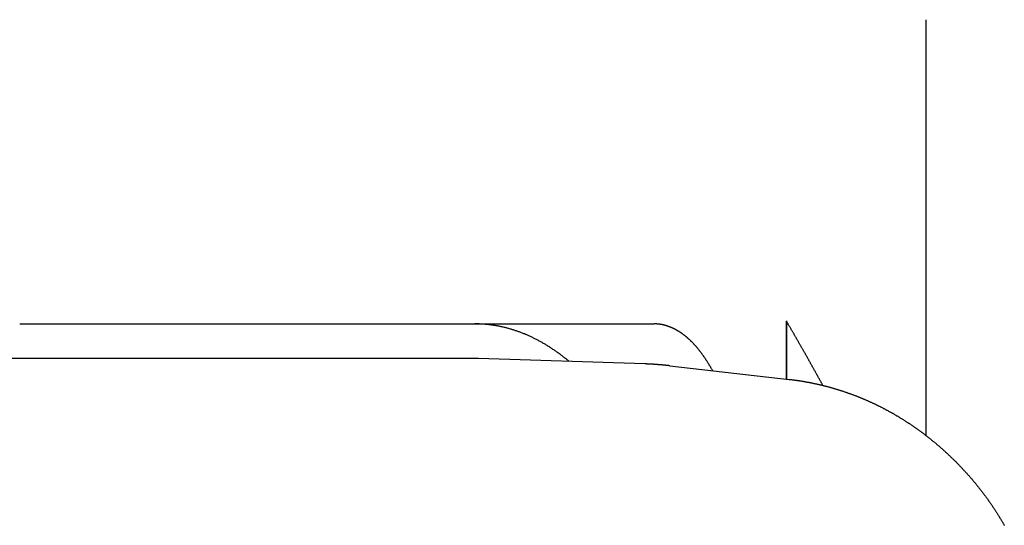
# Model space of a CAD drawing. Extents: x 987 to 2641, y 1244 to 2490.
# Tile 12 of 138: x 1204.74 to 1219.01, y 1777.5 to 1784.81. Entities that reach past the tile are written whole.
import ezdxf

# ---------------------------------------------------------------- set-up
doc = ezdxf.new("R2010")
doc.units = 0
doc.layers.add('KF_GRAVIS_8_RIGHT', color=7, linetype='CONTINUOUS')

# ---------------------------------------------------------------- blocks, each defined once
blk = doc.blocks.new('KF_GRAVIS_8_RIGHT')
at = {"layer": 'KF_GRAVIS_8_RIGHT'}
for p, q in [((115.2643, -361.0981), (115.2643, -367.1116)), ((102.14, -365.5), (111.3297, -365.5)), ((113.2479, -365.4571), (113.2479, -366.2979)), ((113.2479, -366.2979), (113.2479, -365.4616)), ((108.732, -366), (95.1244, -366)), ((111.1943, -366.0793), (108.7856, -366.0009)), ((111.5598, -366.106), (113.289, -366.3026))]:
    blk.add_line(p, q, dxfattribs=at)
for points in [[(110.099, -366.044, 0), (110.089, -366.035, 0), (110.079, -366.027, 0), (110.069, -366.019, 0), (110.059, -366.011, 0), (110.049, -366.003, 0), (110.038, -365.995, 0), (110.028, -365.987, 0), (110.018, -365.979, 0), (110.008, -365.971, 0), (109.998, -365.963, 0), (109.988, -365.955, 0), (109.978, -365.948, 0), (109.968, -365.94, 0), (109.958, -365.933, 0), (109.947, -365.925, 0), (109.937, -365.918, 0), (109.927, -365.911, 0), (109.917, -365.903, 0), (109.906, -365.896, 0), (109.896, -365.889, 0), (109.886, -365.882, 0), (109.876, -365.875, 0), (109.865, -365.868, 0), (109.855, -365.861, 0), (109.845, -365.854, 0), (109.834, -365.847, 0), (109.824, -365.841, 0), (109.814, -365.834, 0), (109.803, -365.827, 0), (109.793, -365.821, 0), (109.782, -365.814, 0), (109.772, -365.808, 0), (109.762, -365.802, 0), (109.751, -365.795, 0), (109.741, -365.789, 0), (109.73, -365.783, 0), (109.72, -365.777, 0), (109.709, -365.771, 0), (109.699, -365.765, 0), (109.688, -365.759, 0), (109.678, -365.753, 0), (109.667, -365.748, 0), (109.656, -365.742, 0), (109.646, -365.736, 0), (109.635, -365.731, 0), (109.625, -365.725, 0), (109.614, -365.72, 0), (109.604, -365.715, 0), (109.593, -365.709, 0), (109.582, -365.704, 0), (109.572, -365.699, 0), (109.561, -365.694, 0), (109.55, -365.689, 0), (109.54, -365.684, 0), (109.529, -365.679, 0), (109.518, -365.674, 0), (109.508, -365.669, 0), (109.497, -365.665, 0), (109.486, -365.66, 0), (109.475, -365.655, 0), (109.465, -365.651, 0), (109.454, -365.646, 0), (109.443, -365.642, 0), (109.432, -365.638, 0), (109.422, -365.633, 0), (109.411, -365.629, 0), (109.4, -365.625, 0), (109.389, -365.621, 0), (109.378, -365.617, 0), (109.368, -365.613, 0), (109.357, -365.609, 0), (109.346, -365.605, 0), (109.335, -365.602, 0), (109.324, -365.598, 0), (109.313, -365.595, 0), (109.302, -365.591, 0), (109.292, -365.588, 0), (109.281, -365.584, 0), (109.27, -365.581, 0), (109.259, -365.578, 0), (109.248, -365.574, 0), (109.237, -365.571, 0), (109.226, -365.568, 0), (109.215, -365.565, 0), (109.204, -365.562, 0), (109.193, -365.559, 0), (109.183, -365.557, 0), (109.172, -365.554, 0), (109.161, -365.551, 0), (109.15, -365.549, 0), (109.139, -365.546, 0), (109.128, -365.544, 0), (109.117, -365.541, 0), (109.106, -365.539, 0), (109.095, -365.537, 0), (109.084, -365.535, 0), (109.073, -365.532, 0), (109.062, -365.53, 0), (109.051, -365.528, 0), (109.04, -365.526, 0), (109.029, -365.525, 0), (109.018, -365.523, 0), (109.007, -365.521, 0), (108.996, -365.519, 0), (108.985, -365.518, 0), (108.974, -365.516, 0), (108.963, -365.515, 0), (108.952, -365.513, 0), (108.941, -365.512, 0), (108.93, -365.511, 0), (108.919, -365.51, 0), (108.908, -365.509, 0), (108.897, -365.508, 0), (108.886, -365.507, 0), (108.875, -365.506, 0), (108.864, -365.505, 0), (108.853, -365.504, 0), (108.842, -365.503, 0), (108.83, -365.503, 0), (108.819, -365.502, 0), (108.808, -365.502, 0), (108.797, -365.501, 0), (108.786, -365.501, 0), (108.775, -365.501, 0), (108.764, -365.5, 0), (108.753, -365.5, 0), (108.742, -365.5, 0), (108.731, -365.5, 0)], [(112.178, -366.177, 0), (112.174, -366.17, 0), (112.17, -366.163, 0), (112.166, -366.156, 0), (112.162, -366.149, 0), (112.158, -366.142, 0), (112.154, -366.135, 0), (112.15, -366.128, 0), (112.146, -366.122, 0), (112.142, -366.115, 0), (112.138, -366.108, 0), (112.134, -366.101, 0), (112.13, -366.095, 0), (112.126, -366.088, 0), (112.122, -366.082, 0), (112.118, -366.075, 0), (112.114, -366.068, 0), (112.11, -366.062, 0), (112.106, -366.056, 0), (112.102, -366.049, 0), (112.098, -366.043, 0), (112.094, -366.036, 0), (112.09, -366.03, 0), (112.086, -366.024, 0), (112.082, -366.018, 0), (112.078, -366.011, 0), (112.074, -366.005, 0), (112.07, -365.999, 0), (112.066, -365.993, 0), (112.061, -365.987, 0), (112.057, -365.981, 0), (112.053, -365.975, 0), (112.049, -365.969, 0), (112.045, -365.963, 0), (112.041, -365.957, 0), (112.037, -365.951, 0), (112.032, -365.946, 0), (112.028, -365.94, 0), (112.024, -365.934, 0), (112.02, -365.928, 0), (112.016, -365.923, 0), (112.011, -365.917, 0), (112.007, -365.912, 0), (112.003, -365.906, 0), (111.999, -365.9, 0), (111.995, -365.895, 0), (111.99, -365.89, 0), (111.986, -365.884, 0), (111.982, -365.879, 0), (111.978, -365.874, 0), (111.973, -365.868, 0), (111.969, -365.863, 0), (111.965, -365.858, 0), (111.96, -365.853, 0), (111.956, -365.848, 0), (111.952, -365.842, 0), (111.948, -365.837, 0), (111.943, -365.832, 0), (111.939, -365.827, 0), (111.935, -365.823, 0), (111.93, -365.818, 0), (111.926, -365.813, 0), (111.922, -365.808, 0), (111.917, -365.803, 0), (111.913, -365.798, 0), (111.908, -365.794, 0), (111.904, -365.789, 0), (111.9, -365.784, 0), (111.895, -365.78, 0), (111.891, -365.775, 0), (111.887, -365.771, 0), (111.882, -365.766, 0), (111.878, -365.762, 0), (111.873, -365.757, 0), (111.869, -365.753, 0), (111.864, -365.749, 0), (111.86, -365.745, 0), (111.856, -365.74, 0), (111.851, -365.736, 0), (111.847, -365.732, 0), (111.842, -365.728, 0), (111.838, -365.724, 0), (111.833, -365.72, 0), (111.829, -365.716, 0), (111.824, -365.712, 0), (111.82, -365.708, 0), (111.815, -365.704, 0), (111.811, -365.7, 0), (111.807, -365.696, 0), (111.802, -365.692, 0), (111.798, -365.688, 0), (111.793, -365.685, 0), (111.789, -365.681, 0), (111.784, -365.677, 0), (111.779, -365.674, 0), (111.775, -365.67, 0), (111.77, -365.667, 0), (111.766, -365.663, 0), (111.761, -365.66, 0), (111.757, -365.656, 0), (111.752, -365.653, 0), (111.748, -365.649, 0), (111.743, -365.646, 0), (111.739, -365.643, 0), (111.734, -365.64, 0), (111.73, -365.636, 0), (111.725, -365.633, 0), (111.72, -365.63, 0), (111.716, -365.627, 0), (111.711, -365.624, 0), (111.707, -365.621, 0), (111.702, -365.618, 0), (111.698, -365.615, 0), (111.693, -365.612, 0), (111.688, -365.609, 0), (111.684, -365.606, 0), (111.679, -365.604, 0), (111.675, -365.601, 0), (111.67, -365.598, 0), (111.665, -365.596, 0), (111.661, -365.593, 0), (111.656, -365.59, 0), (111.652, -365.588, 0), (111.647, -365.585, 0), (111.642, -365.583, 0), (111.638, -365.58, 0), (111.633, -365.578, 0), (111.628, -365.575, 0), (111.624, -365.573, 0), (111.619, -365.571, 0), (111.614, -365.569, 0), (111.61, -365.566, 0), (111.605, -365.564, 0), (111.601, -365.562, 0), (111.596, -365.56, 0), (111.591, -365.558, 0), (111.587, -365.556, 0), (111.582, -365.554, 0), (111.577, -365.552, 0), (111.573, -365.55, 0), (111.568, -365.548, 0), (111.563, -365.546, 0), (111.559, -365.544, 0), (111.554, -365.542, 0), (111.549, -365.541, 0), (111.545, -365.539, 0), (111.54, -365.537, 0), (111.535, -365.536, 0), (111.531, -365.534, 0), (111.526, -365.532, 0), (111.521, -365.531, 0), (111.517, -365.529, 0), (111.512, -365.528, 0), (111.507, -365.527, 0), (111.503, -365.525, 0), (111.498, -365.524, 0), (111.493, -365.523, 0), (111.489, -365.521, 0), (111.484, -365.52, 0), (111.479, -365.519, 0), (111.475, -365.518, 0), (111.47, -365.517, 0), (111.465, -365.515, 0), (111.461, -365.514, 0), (111.456, -365.513, 0), (111.451, -365.512, 0), (111.447, -365.511, 0), (111.442, -365.511, 0), (111.437, -365.51, 0), (111.433, -365.509, 0), (111.428, -365.508, 0), (111.423, -365.507, 0), (111.419, -365.507, 0), (111.414, -365.506, 0), (111.409, -365.505, 0), (111.405, -365.505, 0), (111.4, -365.504, 0), (111.395, -365.504, 0), (111.39, -365.503, 0), (111.386, -365.503, 0), (111.381, -365.502, 0), (111.376, -365.502, 0), (111.372, -365.501, 0), (111.367, -365.501, 0), (111.362, -365.501, 0), (111.358, -365.501, 0), (111.353, -365.5, 0), (111.348, -365.5, 0), (111.344, -365.5, 0), (111.339, -365.5, 0), (111.334, -365.5, 0), (111.33, -365.5, 0)], [(113.774, -366.39, 0), (113.771, -366.383, 0), (113.767, -366.376, 0), (113.763, -366.369, 0), (113.759, -366.362, 0), (113.755, -366.355, 0), (113.751, -366.348, 0), (113.748, -366.341, 0), (113.744, -366.334, 0), (113.74, -366.327, 0), (113.736, -366.32, 0), (113.732, -366.313, 0), (113.728, -366.306, 0), (113.724, -366.299, 0), (113.721, -366.292, 0), (113.717, -366.285, 0), (113.713, -366.278, 0), (113.709, -366.271, 0), (113.705, -366.264, 0), (113.701, -366.257, 0), (113.697, -366.249, 0), (113.693, -366.242, 0), (113.689, -366.235, 0), (113.686, -366.228, 0), (113.682, -366.221, 0), (113.678, -366.214, 0), (113.674, -366.207, 0), (113.67, -366.2, 0), (113.666, -366.193, 0), (113.662, -366.186, 0), (113.658, -366.179, 0), (113.654, -366.172, 0), (113.65, -366.165, 0), (113.646, -366.157, 0), (113.642, -366.15, 0), (113.638, -366.143, 0), (113.634, -366.136, 0), (113.63, -366.129, 0), (113.626, -366.122, 0), (113.622, -366.115, 0), (113.618, -366.108, 0), (113.614, -366.1, 0), (113.61, -366.093, 0), (113.606, -366.086, 0), (113.602, -366.079, 0), (113.598, -366.072, 0), (113.594, -366.065, 0), (113.59, -366.057, 0), (113.586, -366.05, 0), (113.582, -366.043, 0), (113.578, -366.036, 0), (113.574, -366.029, 0), (113.57, -366.022, 0), (113.566, -366.014, 0), (113.562, -366.007, 0), (113.558, -366, 0), (113.554, -365.993, 0), (113.55, -365.986, 0), (113.546, -365.978, 0), (113.541, -365.971, 0), (113.537, -365.964, 0), (113.533, -365.957, 0), (113.529, -365.949, 0), (113.525, -365.942, 0), (113.521, -365.935, 0), (113.517, -365.928, 0), (113.513, -365.92, 0), (113.509, -365.913, 0), (113.504, -365.906, 0), (113.5, -365.899, 0), (113.496, -365.891, 0), (113.492, -365.884, 0), (113.488, -365.877, 0), (113.484, -365.869, 0), (113.48, -365.862, 0), (113.475, -365.855, 0), (113.471, -365.848, 0), (113.467, -365.84, 0), (113.463, -365.833, 0), (113.459, -365.826, 0), (113.454, -365.818, 0), (113.45, -365.811, 0), (113.446, -365.804, 0), (113.442, -365.796, 0), (113.438, -365.789, 0), (113.433, -365.782, 0), (113.429, -365.774, 0), (113.425, -365.767, 0), (113.421, -365.76, 0), (113.417, -365.752, 0), (113.412, -365.745, 0), (113.408, -365.737, 0), (113.404, -365.73, 0), (113.4, -365.723, 0), (113.395, -365.715, 0), (113.391, -365.708, 0), (113.387, -365.701, 0), (113.383, -365.693, 0), (113.378, -365.686, 0), (113.374, -365.678, 0), (113.37, -365.671, 0), (113.365, -365.664, 0), (113.361, -365.656, 0), (113.357, -365.649, 0), (113.353, -365.641, 0), (113.348, -365.634, 0), (113.344, -365.626, 0), (113.34, -365.619, 0), (113.335, -365.612, 0), (113.331, -365.604, 0), (113.327, -365.597, 0), (113.322, -365.589, 0), (113.318, -365.582, 0), (113.314, -365.574, 0), (113.309, -365.567, 0), (113.305, -365.559, 0), (113.301, -365.552, 0), (113.296, -365.544, 0), (113.292, -365.537, 0), (113.287, -365.529, 0), (113.283, -365.522, 0), (113.279, -365.514, 0), (113.274, -365.507, 0), (113.27, -365.499, 0), (113.266, -365.492, 0), (113.261, -365.484, 0), (113.257, -365.477, 0), (113.252, -365.469, 0), (113.248, -365.462, 0)], [(108.786, -366.001, 0), (108.785, -366.001, 0), (108.785, -366.001, 0), (108.784, -366.001, 0), (108.784, -366.001, 0), (108.783, -366.001, 0), (108.783, -366.001, 0), (108.783, -366.001, 0), (108.782, -366.001, 0), (108.782, -366.001, 0), (108.781, -366.001, 0), (108.781, -366.001, 0), (108.781, -366.001, 0), (108.78, -366.001, 0), (108.78, -366.001, 0), (108.779, -366.001, 0), (108.779, -366.001, 0), (108.778, -366.001, 0), (108.778, -366.001, 0), (108.778, -366.001, 0), (108.777, -366.001, 0), (108.777, -366.001, 0), (108.776, -366.001, 0), (108.776, -366.001, 0), (108.776, -366.001, 0), (108.775, -366.001, 0), (108.775, -366.001, 0), (108.774, -366.001, 0), (108.774, -366.001, 0), (108.773, -366.001, 0), (108.773, -366.001, 0), (108.773, -366.001, 0), (108.772, -366, 0), (108.772, -366, 0), (108.771, -366, 0), (108.771, -366, 0), (108.771, -366, 0), (108.77, -366, 0), (108.77, -366, 0), (108.769, -366, 0), (108.769, -366, 0), (108.768, -366, 0), (108.768, -366, 0), (108.768, -366, 0), (108.767, -366, 0), (108.767, -366, 0), (108.766, -366, 0), (108.766, -366, 0), (108.765, -366, 0), (108.765, -366, 0), (108.765, -366, 0), (108.764, -366, 0), (108.764, -366, 0), (108.763, -366, 0), (108.763, -366, 0), (108.763, -366, 0), (108.762, -366, 0), (108.762, -366, 0), (108.761, -366, 0), (108.761, -366, 0), (108.76, -366, 0), (108.76, -366, 0), (108.76, -366, 0), (108.759, -366, 0), (108.759, -366, 0), (108.758, -366, 0), (108.758, -366, 0), (108.758, -366, 0), (108.757, -366, 0), (108.757, -366, 0), (108.756, -366, 0), (108.756, -366, 0), (108.755, -366, 0), (108.755, -366, 0), (108.755, -366, 0), (108.754, -366, 0), (108.754, -366, 0), (108.753, -366, 0), (108.753, -366, 0), (108.753, -366, 0), (108.752, -366, 0), (108.752, -366, 0), (108.751, -366, 0), (108.751, -366, 0), (108.75, -366, 0), (108.75, -366, 0), (108.75, -366, 0), (108.749, -366, 0), (108.749, -366, 0), (108.748, -366, 0), (108.748, -366, 0), (108.747, -366, 0), (108.747, -366, 0), (108.747, -366, 0), (108.746, -366, 0), (108.746, -366, 0), (108.745, -366, 0), (108.745, -366, 0), (108.745, -366, 0), (108.744, -366, 0), (108.744, -366, 0), (108.743, -366, 0), (108.743, -366, 0), (108.742, -366, 0), (108.742, -366, 0), (108.742, -366, 0), (108.741, -366, 0), (108.741, -366, 0), (108.74, -366, 0), (108.74, -366, 0), (108.74, -366, 0), (108.739, -366, 0), (108.739, -366, 0), (108.738, -366, 0), (108.738, -366, 0), (108.737, -366, 0), (108.737, -366, 0), (108.737, -366, 0), (108.736, -366, 0), (108.736, -366, 0), (108.735, -366, 0), (108.735, -366, 0), (108.735, -366, 0), (108.734, -366, 0), (108.734, -366, 0), (108.733, -366, 0), (108.733, -366, 0), (108.732, -366, 0), (108.732, -366, 0)], [(111.56, -366.106, 0), (111.557, -366.106, 0), (111.554, -366.105, 0), (111.551, -366.105, 0), (111.548, -366.105, 0), (111.546, -366.104, 0), (111.543, -366.104, 0), (111.54, -366.104, 0), (111.537, -366.103, 0), (111.534, -366.103, 0), (111.531, -366.103, 0), (111.529, -366.103, 0), (111.526, -366.102, 0), (111.523, -366.102, 0), (111.52, -366.102, 0), (111.517, -366.101, 0), (111.514, -366.101, 0), (111.511, -366.101, 0), (111.509, -366.1, 0), (111.506, -366.1, 0), (111.503, -366.1, 0), (111.5, -366.1, 0), (111.497, -366.099, 0), (111.494, -366.099, 0), (111.491, -366.099, 0), (111.489, -366.098, 0), (111.486, -366.098, 0), (111.483, -366.098, 0), (111.48, -366.098, 0), (111.477, -366.097, 0), (111.474, -366.097, 0), (111.472, -366.097, 0), (111.469, -366.097, 0), (111.466, -366.096, 0), (111.463, -366.096, 0), (111.46, -366.096, 0), (111.457, -366.096, 0), (111.454, -366.095, 0), (111.452, -366.095, 0), (111.449, -366.095, 0), (111.446, -366.094, 0), (111.443, -366.094, 0), (111.44, -366.094, 0), (111.437, -366.094, 0), (111.434, -366.093, 0), (111.432, -366.093, 0), (111.429, -366.093, 0), (111.426, -366.093, 0), (111.423, -366.093, 0), (111.42, -366.092, 0), (111.417, -366.092, 0), (111.414, -366.092, 0), (111.412, -366.092, 0), (111.409, -366.091, 0), (111.406, -366.091, 0), (111.403, -366.091, 0), (111.4, -366.091, 0), (111.397, -366.09, 0), (111.394, -366.09, 0), (111.392, -366.09, 0), (111.389, -366.09, 0), (111.386, -366.09, 0), (111.383, -366.089, 0), (111.38, -366.089, 0), (111.377, -366.089, 0), (111.374, -366.089, 0), (111.372, -366.089, 0), (111.369, -366.088, 0), (111.366, -366.088, 0), (111.363, -366.088, 0), (111.36, -366.088, 0), (111.357, -366.088, 0), (111.354, -366.087, 0), (111.352, -366.087, 0), (111.349, -366.087, 0), (111.346, -366.087, 0), (111.343, -366.087, 0), (111.34, -366.086, 0), (111.337, -366.086, 0), (111.334, -366.086, 0), (111.332, -366.086, 0), (111.329, -366.086, 0), (111.326, -366.086, 0), (111.323, -366.085, 0), (111.32, -366.085, 0), (111.317, -366.085, 0), (111.314, -366.085, 0), (111.312, -366.085, 0), (111.309, -366.084, 0), (111.306, -366.084, 0), (111.303, -366.084, 0), (111.3, -366.084, 0), (111.297, -366.084, 0), (111.294, -366.084, 0), (111.292, -366.084, 0), (111.289, -366.083, 0), (111.286, -366.083, 0), (111.283, -366.083, 0), (111.28, -366.083, 0), (111.277, -366.083, 0), (111.274, -366.083, 0), (111.272, -366.082, 0), (111.269, -366.082, 0), (111.266, -366.082, 0), (111.263, -366.082, 0), (111.26, -366.082, 0), (111.257, -366.082, 0), (111.254, -366.082, 0), (111.252, -366.082, 0), (111.249, -366.081, 0), (111.246, -366.081, 0), (111.243, -366.081, 0), (111.24, -366.081, 0), (111.237, -366.081, 0), (111.234, -366.081, 0), (111.232, -366.081, 0), (111.229, -366.081, 0), (111.226, -366.08, 0), (111.223, -366.08, 0), (111.22, -366.08, 0), (111.217, -366.08, 0), (111.214, -366.08, 0), (111.211, -366.08, 0), (111.209, -366.08, 0), (111.206, -366.08, 0), (111.203, -366.08, 0), (111.2, -366.08, 0), (111.197, -366.079, 0), (111.194, -366.079, 0)], [(113.289, -366.303, 0), (113.297, -366.304, 0), (113.306, -366.304, 0), (113.314, -366.305, 0), (113.322, -366.306, 0), (113.331, -366.308, 0), (113.339, -366.309, 0), (113.347, -366.31, 0), (113.355, -366.311, 0), (113.364, -366.312, 0), (113.372, -366.313, 0), (113.38, -366.314, 0), (113.389, -366.315, 0), (113.397, -366.316, 0), (113.405, -366.318, 0), (113.413, -366.319, 0), (113.422, -366.32, 0), (113.43, -366.321, 0), (113.438, -366.322, 0), (113.446, -366.324, 0), (113.455, -366.325, 0), (113.463, -366.326, 0), (113.471, -366.328, 0), (113.479, -366.329, 0), (113.488, -366.33, 0), (113.496, -366.332, 0), (113.504, -366.333, 0), (113.512, -366.335, 0), (113.521, -366.336, 0), (113.529, -366.338, 0), (113.537, -366.339, 0), (113.545, -366.341, 0), (113.554, -366.342, 0), (113.562, -366.344, 0), (113.57, -366.345, 0), (113.578, -366.347, 0), (113.586, -366.348, 0), (113.595, -366.35, 0), (113.603, -366.351, 0), (113.611, -366.353, 0), (113.619, -366.355, 0), (113.627, -366.356, 0), (113.636, -366.358, 0), (113.644, -366.36, 0), (113.652, -366.362, 0), (113.66, -366.363, 0), (113.668, -366.365, 0), (113.676, -366.367, 0), (113.685, -366.369, 0), (113.693, -366.37, 0), (113.701, -366.372, 0), (113.709, -366.374, 0), (113.717, -366.376, 0), (113.725, -366.378, 0), (113.733, -366.38, 0), (113.742, -366.382, 0), (113.75, -366.384, 0), (113.758, -366.386, 0), (113.766, -366.388, 0), (113.774, -366.39, 0), (113.782, -366.392, 0), (113.79, -366.394, 0), (113.798, -366.396, 0), (113.807, -366.398, 0), (113.815, -366.4, 0), (113.823, -366.402, 0), (113.831, -366.404, 0), (113.839, -366.406, 0), (113.847, -366.408, 0), (113.855, -366.41, 0), (113.863, -366.413, 0), (113.871, -366.415, 0), (113.879, -366.417, 0), (113.887, -366.419, 0), (113.895, -366.421, 0), (113.903, -366.424, 0), (113.911, -366.426, 0), (113.919, -366.428, 0), (113.927, -366.431, 0), (113.935, -366.433, 0), (113.944, -366.435, 0), (113.952, -366.438, 0), (113.96, -366.44, 0), (113.968, -366.442, 0), (113.976, -366.445, 0), (113.984, -366.447, 0), (113.991, -366.45, 0), (113.999, -366.452, 0), (114.007, -366.455, 0), (114.015, -366.457, 0), (114.023, -366.46, 0), (114.031, -366.462, 0), (114.039, -366.465, 0), (114.047, -366.467, 0), (114.055, -366.47, 0), (114.063, -366.473, 0), (114.071, -366.475, 0), (114.079, -366.478, 0), (114.087, -366.481, 0), (114.095, -366.483, 0), (114.103, -366.486, 0), (114.111, -366.489, 0), (114.118, -366.491, 0), (114.126, -366.494, 0), (114.134, -366.497, 0), (114.142, -366.5, 0), (114.15, -366.502, 0), (114.158, -366.505, 0), (114.166, -366.508, 0), (114.174, -366.511, 0), (114.181, -366.514, 0), (114.189, -366.517, 0), (114.197, -366.52, 0), (114.205, -366.522, 0), (114.213, -366.525, 0), (114.221, -366.528, 0), (114.228, -366.531, 0), (114.236, -366.534, 0), (114.244, -366.537, 0), (114.252, -366.54, 0), (114.26, -366.543, 0), (114.267, -366.546, 0), (114.275, -366.549, 0), (114.283, -366.552, 0), (114.291, -366.555, 0), (114.298, -366.559, 0), (114.306, -366.562, 0), (114.314, -366.565, 0), (114.322, -366.568, 0), (114.329, -366.571, 0), (114.337, -366.574, 0), (114.345, -366.578, 0), (114.352, -366.581, 0), (114.36, -366.584, 0), (114.368, -366.587, 0), (114.376, -366.591, 0), (114.383, -366.594, 0), (114.391, -366.597, 0), (114.399, -366.6, 0), (114.406, -366.604, 0), (114.414, -366.607, 0), (114.421, -366.61, 0), (114.429, -366.614, 0), (114.437, -366.617, 0), (114.444, -366.621, 0), (114.452, -366.624, 0), (114.46, -366.628, 0), (114.467, -366.631, 0), (114.475, -366.634, 0), (114.482, -366.638, 0), (114.49, -366.641, 0), (114.497, -366.645, 0), (114.505, -366.649, 0), (114.513, -366.652, 0), (114.52, -366.656, 0), (114.528, -366.659, 0), (114.535, -366.663, 0), (114.543, -366.666, 0), (114.55, -366.67, 0), (114.558, -366.674, 0), (114.565, -366.677, 0), (114.573, -366.681, 0), (114.58, -366.685, 0), (114.588, -366.688, 0), (114.595, -366.692, 0), (114.603, -366.696, 0), (114.61, -366.7, 0), (114.618, -366.703, 0), (114.625, -366.707, 0), (114.632, -366.711, 0), (114.64, -366.715, 0), (114.647, -366.719, 0), (114.655, -366.723, 0), (114.662, -366.726, 0), (114.669, -366.73, 0), (114.677, -366.734, 0), (114.684, -366.738, 0), (114.692, -366.742, 0), (114.699, -366.746, 0), (114.706, -366.75, 0), (114.714, -366.754, 0), (114.721, -366.758, 0), (114.728, -366.762, 0), (114.736, -366.766, 0), (114.743, -366.77, 0), (114.75, -366.774, 0), (114.757, -366.778, 0), (114.765, -366.782, 0), (114.772, -366.786, 0), (114.779, -366.79, 0), (114.787, -366.794, 0), (114.794, -366.798, 0), (114.801, -366.803, 0), (114.808, -366.807, 0), (114.815, -366.811, 0), (114.823, -366.815, 0), (114.83, -366.819, 0), (114.837, -366.824, 0), (114.844, -366.828, 0), (114.851, -366.832, 0), (114.859, -366.836, 0), (114.866, -366.841, 0), (114.873, -366.845, 0), (114.88, -366.849, 0), (114.887, -366.854, 0), (114.894, -366.858, 0), (114.901, -366.862, 0), (114.909, -366.867, 0), (114.916, -366.871, 0), (114.923, -366.875, 0), (114.93, -366.88, 0), (114.937, -366.884, 0), (114.944, -366.889, 0), (114.951, -366.893, 0), (114.958, -366.898, 0), (114.965, -366.902, 0), (114.972, -366.906, 0), (114.979, -366.911, 0), (114.986, -366.916, 0), (114.993, -366.92, 0), (115, -366.925, 0), (115.007, -366.929, 0), (115.014, -366.934, 0), (115.021, -366.938, 0), (115.028, -366.943, 0), (115.035, -366.948, 0), (115.042, -366.952, 0), (115.049, -366.957, 0), (115.056, -366.961, 0), (115.063, -366.966, 0), (115.07, -366.971, 0), (115.077, -366.976, 0), (115.083, -366.98, 0), (115.09, -366.985, 0), (115.097, -366.99, 0), (115.104, -366.994, 0), (115.111, -366.999, 0), (115.118, -367.004, 0), (115.125, -367.009, 0), (115.131, -367.014, 0), (115.138, -367.018, 0), (115.145, -367.023, 0), (115.152, -367.028, 0), (115.158, -367.033, 0), (115.165, -367.038, 0), (115.172, -367.043, 0), (115.179, -367.048, 0), (115.186, -367.053, 0), (115.192, -367.058, 0), (115.199, -367.062, 0), (115.206, -367.067, 0), (115.212, -367.072, 0), (115.219, -367.077, 0), (115.226, -367.082, 0), (115.232, -367.087, 0), (115.239, -367.092, 0), (115.246, -367.097, 0), (115.252, -367.102, 0), (115.259, -367.108, 0), (115.266, -367.113, 0), (115.272, -367.118, 0), (115.279, -367.123, 0), (115.285, -367.128, 0), (115.292, -367.133, 0), (115.299, -367.138, 0), (115.305, -367.143, 0), (115.312, -367.148, 0), (115.318, -367.154, 0), (115.325, -367.159, 0), (115.331, -367.164, 0), (115.338, -367.169, 0), (115.344, -367.175, 0), (115.351, -367.18, 0), (115.357, -367.185, 0), (115.364, -367.19, 0), (115.37, -367.196, 0), (115.377, -367.201, 0), (115.383, -367.206, 0), (115.39, -367.211, 0), (115.396, -367.217, 0), (115.402, -367.222, 0), (115.409, -367.227, 0), (115.415, -367.233, 0), (115.422, -367.238, 0), (115.428, -367.244, 0), (115.434, -367.249, 0), (115.441, -367.254, 0), (115.447, -367.26, 0), (115.453, -367.265, 0), (115.46, -367.271, 0), (115.466, -367.276, 0), (115.472, -367.282, 0), (115.479, -367.287, 0), (115.485, -367.293, 0), (115.491, -367.298, 0), (115.497, -367.304, 0), (115.504, -367.309, 0), (115.51, -367.315, 0), (115.516, -367.32, 0), (115.522, -367.326, 0), (115.528, -367.331, 0), (115.535, -367.337, 0), (115.541, -367.343, 0), (115.547, -367.348, 0), (115.553, -367.354, 0), (115.559, -367.36, 0), (115.565, -367.365, 0), (115.572, -367.371, 0), (115.578, -367.377, 0), (115.584, -367.382, 0), (115.59, -367.388, 0), (115.596, -367.394, 0), (115.602, -367.399, 0), (115.608, -367.405, 0), (115.614, -367.411, 0), (115.62, -367.417, 0), (115.626, -367.422, 0), (115.632, -367.428, 0), (115.638, -367.434, 0), (115.644, -367.44, 0), (115.65, -367.446, 0), (115.656, -367.451, 0), (115.662, -367.457, 0), (115.668, -367.463, 0), (115.674, -367.469, 0), (115.68, -367.475, 0), (115.686, -367.481, 0), (115.692, -367.487, 0), (115.698, -367.493, 0), (115.704, -367.498, 0), (115.71, -367.504, 0), (115.716, -367.51, 0), (115.721, -367.516, 0), (115.727, -367.522, 0), (115.733, -367.528, 0), (115.739, -367.534, 0), (115.745, -367.54, 0), (115.751, -367.546, 0), (115.756, -367.552, 0), (115.762, -367.558, 0), (115.768, -367.564, 0), (115.774, -367.57, 0), (115.779, -367.576, 0), (115.785, -367.582, 0), (115.791, -367.588, 0), (115.797, -367.595, 0), (115.802, -367.601, 0), (115.808, -367.607, 0), (115.814, -367.613, 0), (115.819, -367.619, 0), (115.825, -367.625, 0), (115.831, -367.631, 0), (115.836, -367.637, 0), (115.842, -367.644, 0), (115.848, -367.65, 0), (115.853, -367.656, 0), (115.859, -367.662, 0), (115.864, -367.668, 0), (115.87, -367.675, 0), (115.875, -367.681, 0), (115.881, -367.687, 0), (115.887, -367.693, 0), (115.892, -367.7, 0), (115.898, -367.706, 0), (115.903, -367.712, 0), (115.909, -367.719, 0), (115.914, -367.725, 0), (115.92, -367.731, 0), (115.925, -367.738, 0), (115.931, -367.744, 0), (115.936, -367.75, 0), (115.941, -367.757, 0), (115.947, -367.763, 0), (115.952, -367.769, 0), (115.958, -367.776, 0), (115.963, -367.782, 0), (115.968, -367.789, 0), (115.974, -367.795, 0), (115.979, -367.801, 0), (115.984, -367.808, 0), (115.99, -367.814, 0), (115.995, -367.821, 0), (116, -367.827, 0), (116.006, -367.834, 0)], [(116.006, -367.834, 0), (116.011, -367.84, 0), (116.016, -367.846, 0), (116.02, -367.852, 0), (116.025, -367.858, 0), (116.03, -367.864, 0), (116.035, -367.87, 0), (116.04, -367.876, 0), (116.045, -367.883, 0), (116.05, -367.889, 0), (116.055, -367.895, 0), (116.059, -367.901, 0), (116.064, -367.907, 0), (116.069, -367.913, 0), (116.074, -367.92, 0), (116.079, -367.926, 0), (116.083, -367.932, 0), (116.088, -367.938, 0), (116.093, -367.944, 0), (116.098, -367.951, 0), (116.102, -367.957, 0), (116.107, -367.963, 0), (116.112, -367.97, 0), (116.117, -367.976, 0), (116.121, -367.982, 0), (116.126, -367.988, 0), (116.131, -367.995, 0), (116.135, -368.001, 0), (116.14, -368.007, 0), (116.144, -368.014, 0), (116.149, -368.02, 0), (116.154, -368.026, 0), (116.158, -368.033, 0), (116.163, -368.039, 0), (116.167, -368.045, 0), (116.172, -368.052, 0), (116.176, -368.058, 0), (116.181, -368.065, 0), (116.185, -368.071, 0), (116.19, -368.077, 0), (116.194, -368.084, 0), (116.199, -368.09, 0), (116.203, -368.097, 0), (116.208, -368.103, 0), (116.212, -368.11, 0), (116.217, -368.116, 0), (116.221, -368.123, 0), (116.226, -368.129, 0), (116.23, -368.136, 0), (116.234, -368.142, 0), (116.239, -368.149, 0), (116.243, -368.155, 0), (116.247, -368.162, 0), (116.252, -368.168, 0), (116.256, -368.175, 0), (116.26, -368.181, 0), (116.265, -368.188, 0), (116.269, -368.194, 0), (116.273, -368.201, 0), (116.278, -368.207, 0), (116.282, -368.214, 0), (116.286, -368.221, 0), (116.29, -368.227, 0), (116.294, -368.234, 0), (116.299, -368.24, 0), (116.303, -368.247, 0), (116.307, -368.254, 0), (116.311, -368.26, 0), (116.315, -368.267, 0), (116.319, -368.274, 0), (116.324, -368.28, 0), (116.328, -368.287, 0), (116.332, -368.294, 0), (116.336, -368.3, 0), (116.34, -368.307, 0), (116.344, -368.314, 0), (116.348, -368.321, 0), (116.352, -368.327, 0), (116.356, -368.334, 0), (116.36, -368.341, 0), (116.364, -368.347, 0), (116.368, -368.354, 0), (116.372, -368.361, 0), (116.376, -368.368, 0), (116.38, -368.374, 0), (116.384, -368.381, 0), (116.388, -368.388, 0), (116.392, -368.395, 0), (116.396, -368.402, 0), (116.4, -368.408, 0), (116.403, -368.415, 0)]]:
    blk.add_polyline3d(points, dxfattribs=at)

msp = doc.modelspace()

# ---------------------------------------------------------------- block references
at = {"layer": 'KF_GRAVIS_8_RIGHT'}
msp.add_blockref('KF_GRAVIS_8_RIGHT', (1102.603, 2145.913), dxfattribs=at)

doc.saveas('drawing.dxf')
